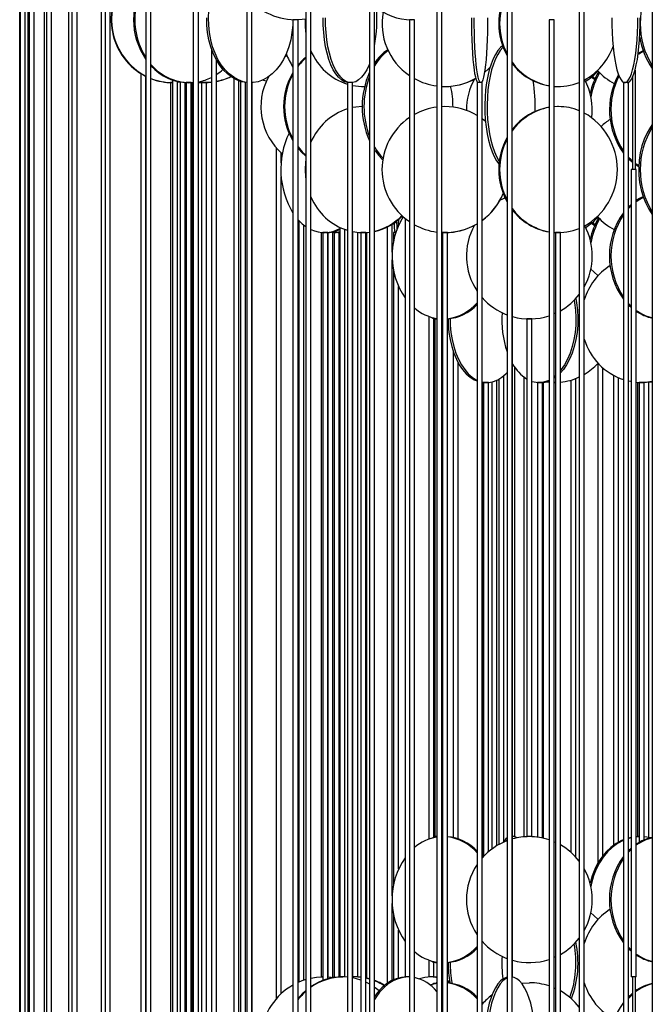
# Model space of a CAD drawing. Header units: millimetres. Extents: x 626 to 3215, y 306 to 3557.
# Tile 43 of 65: x 2684 to 2936, y 1737 to 2127. Entities that reach past the tile are written whole.
import ezdxf

# ---------------------------------------------------------------- set-up
doc = ezdxf.new("R2010")
doc.units = ezdxf.units.MM

msp = doc.modelspace()

# ---------------------------------------------------------------- linework, layer by layer
at = {"color": 7, "linetype": 'Continuous', "lineweight": 25}
for p, q in [((2797.99, 2187), (2797.99, 1636.5)), ((2799.99, 1636.5), (2799.99, 2187)), ((2850.04, 2187), (2850.04, 1636.5)), ((2852.04, 1636.5), (2852.04, 2187)), ((2906.61, 2187), (2906.61, 1636.5)), ((2908.61, 1636.5), (2908.61, 2187)), ((2753.28, 2179.58), (2753.28, 1636.5)), ((2755.28, 1636.5), (2755.28, 2174.61)), ((2718.3, 2168.92), (2718.3, 1636.5)), ((2720.3, 1636.5), (2720.3, 2167.18)), ((2684.29, 2162), (2684.29, 1636.47)), ((2684.49, 2162.43), (2684.49, 1636.5)), ((2686.49, 1636.5), (2686.49, 2162.13)), ((2687.48, 2162.04), (2687.48, 1636.5)), ((2688.06, 2162), (2688.06, 1635.11)), ((2690.06, 1635.74), (2690.06, 2162)), ((2693.99, 2162), (2693.99, 1636.42)), ((2694.95, 2164.61), (2694.95, 1636.5)), ((2696.95, 1636.5), (2696.95, 2163.72)), ((2703.75, 2162.1), (2703.75, 1636.5)), ((2705.08, 2162), (2705.08, 1630.11)), ((2707.08, 1632), (2707.08, 2162)), ((2716.62, 2162), (2716.62, 1636.33)), ((2734.44, 2162), (2734.44, 1611.5)), ((2736.44, 1611.5), (2736.44, 2162)), ((2774.56, 2162), (2774.56, 1611.5)), ((2776.56, 1611.5), (2776.56, 2162)), ((2823.27, 2162), (2823.27, 1611.5)), ((2825.27, 1611.5), (2825.27, 2162)), ((2877.95, 2162), (2877.95, 1611.5)), ((2879.95, 1611.5), (2879.95, 2162)), ((2935.64, 2162), (2935.64, 1611.5)), ((2792.88, 2127.5), (2792.88, 1692)), ((2794.88, 2127.5), (2792.88, 2127.5)), ((2794.88, 1692), (2794.88, 2127.5)), ((2839.11, 2127.5), (2839.11, 1692)), ((2841.11, 2127.5), (2839.11, 2127.5)), ((2841.11, 1692), (2841.11, 2127.5)), ((2894.63, 2127.5), (2894.63, 1692)), ((2896.63, 2127.5), (2894.63, 2127.5)), ((2896.63, 1692), (2896.63, 2127.5)), ((2760.46, 2115.99), (2760.46, 1692)), ((2762.46, 1692), (2762.46, 2111.5)), ((2790.5, 2113.26), (2789.49, 2112.49)), ((2800.33, 2114.4), (2799.99, 2114.17)), ((2800.42, 2114.2), (2799.99, 2113.91)), ((2928.78, 2107.51), (2928.78, 2068)), ((2732.43, 2106.12), (2732.43, 1685.84)), ((2734.43, 1687.74), (2734.43, 2105)), ((2745.02, 2103.55), (2745.02, 1692)), ((2747.02, 1692), (2747.02, 2102.97)), ((2769.33, 2104.16), (2769.33, 1692)), ((2771.33, 1692), (2771.33, 2103.22)), ((2771.98, 2103), (2771.98, 1691.71)), ((2782.24, 2103.04), (2780.7, 2103.47)), ((2927.78, 2104.66), (2927.78, 2068)), ((2744.22, 2102.5), (2744.22, 1691.93)), ((2745.02, 2102.5), (2744.22, 2102.5)), ((2748.45, 2102.7), (2747.02, 2102.56)), ((2748.08, 2102.66), (2748.08, 1692)), ((2750.08, 1692), (2750.08, 2102.53)), ((2750.48, 2102.5), (2750.48, 1689.26)), ((2752.48, 2102.5), (2750.48, 2102.5)), ((2750.97, 2102.5), (2750.97, 2102.5)), ((2752.48, 1690.21), (2752.48, 2102.5)), ((2752.97, 1691.28), (2752.97, 2102.54)), ((2756.52, 2102.5), (2756.52, 1691.49)), ((2758.52, 2102.5), (2756.52, 2102.5)), ((2758.52, 1691.82), (2758.52, 2102.5)), ((2773.98, 1689.79), (2773.98, 2102.58)), ((2776.71, 2102.5), (2776.56, 2102.5)), ((2776.71, 1685.17), (2776.71, 2102.5)), ((2814.53, 2102.5), (2814.53, 1667)), ((2816.53, 2102.5), (2814.53, 2102.5)), ((2816.53, 1671.24), (2816.53, 2102.5)), ((2820.57, 2101), (2820.98, 2101)), ((2820.98, 2101), (2821.33, 2101)), ((2853.23, 2101), (2853.26, 2101)), ((2866.03, 2102.5), (2866.03, 1667)), ((2868.03, 2102.5), (2866.03, 2102.5)), ((2868.03, 1667), (2868.03, 2102.5)), ((2897.97, 2101), (2898.33, 2101)), ((2924.19, 2102.5), (2924.19, 1667)), ((2924.21, 2102.5), (2924.19, 2102.5)), ((2926.19, 2102.5), (2924.21, 2102.5)), ((2926.19, 1667), (2926.19, 2102.5)), ((2853.23, 2093), (2852.04, 2092.97)), ((2853.26, 2093), (2853.23, 2093)), ((2898.33, 2093), (2896.63, 2092.93)), ((2897.97, 2093), (2896.63, 2092.95)), ((2898.33, 2093), (2897.97, 2093)), ((2869.34, 2087.13), (2868.03, 2088.16)), ((2869.34, 2087.11), (2868.03, 2088.14)), ((2786.2, 2076.68), (2786.2, 1738.82)), ((2788.2, 2070.72), (2788.2, 2074.61)), ((2927.28, 2068), (2927.28, 1747.5)), ((2929.28, 2068), (2927.28, 2068)), ((2930.23, 2069.12), (2928.78, 2070.06)), ((2929.28, 1747.5), (2929.28, 2068)), ((2788.2, 1740.88), (2788.2, 2065.28)), ((2877.01, 2056.72), (2876.89, 2057.24)), ((2880.1, 1747.5), (2880.1, 2051.93)), ((2926.19, 2053.17), (2927.28, 2054.18)), ((2837.43, 2048.62), (2837.43, 1747.5)), ((2795.19, 2047.78), (2795.19, 1745.43)), ((2797.19, 1746.2), (2797.19, 2045.96)), ((2811.46, 2045.07), (2811.46, 1747.5)), ((2813.46, 1747.5), (2813.46, 2044.24)), ((2813.46, 2044.16), (2813.52, 2044.22)), ((2830.34, 2045.19), (2830.34, 1744.97)), ((2832.34, 2035.22), (2832.34, 2046.31)), ((2804.14, 2043.06), (2804.14, 1747.5)), ((2804.69, 2043), (2804.69, 1746.11)), ((2804.96, 2043), (2804.69, 2043)), ((2806.69, 2043), (2804.96, 2043)), ((2806.14, 2043), (2806.14, 2043)), ((2806.69, 1746.76), (2806.69, 2043)), ((2806.7, 2043.01), (2806.7, 1747.45)), ((2808.7, 1747.24), (2808.7, 2043.19)), ((2809.28, 2043), (2809.28, 1747.29)), ((2809.35, 2043), (2809.28, 2043)), ((2811.28, 2043), (2809.35, 2043)), ((2811.28, 1747.47), (2811.28, 2043)), ((2816.58, 2043.38), (2816.58, 1747.5)), ((2818.58, 1747.5), (2818.58, 2043.09)), ((2819.77, 2043), (2819.77, 1722.5)), ((2820.37, 2043), (2819.77, 2043)), ((2820.26, 2043), (2820.26, 2043)), ((2821.77, 2043), (2820.37, 2043)), ((2821.77, 1732.15), (2821.77, 2043)), ((2822.26, 1747.02), (2822.26, 2043.04)), ((2832.86, 2043), (2832.86, 2039.55)), ((2833.75, 2043), (2832.86, 2043)), ((2852.24, 2043), (2852.24, 1722.5)), ((2853.22, 2043), (2852.24, 2043)), ((2854.24, 2043), (2853.22, 2043)), ((2854.24, 1722.5), (2854.24, 2043)), ((2897.15, 2043), (2897.15, 1722.5)), ((2898.51, 2043), (2897.15, 2043)), ((2899.15, 2043), (2898.51, 2043)), ((2899.15, 1722.5), (2899.15, 2043)), ((2832.34, 1779.72), (2832.34, 2032.21)), ((2832.86, 2027.87), (2832.86, 1784.05)), ((2834.86, 1790.39), (2834.86, 2021.54)), ((2868.18, 2017.03), (2868.03, 2016.83)), ((2846.88, 2009.71), (2846.88, 1802.22)), ((2846.89, 2009.7), (2846.89, 1802.22)), ((2848.89, 1803.06), (2848.89, 2008.86)), ((2849.21, 2008.71), (2849.21, 1803.21)), ((2850.04, 2008.71), (2849.21, 2008.71)), ((2852.24, 2008.72), (2852.04, 2008.72)), ((2852.24, 2008.71), (2852.04, 2008.71)), ((2885.8, 2008.71), (2885.8, 1803.21)), ((2887.8, 2008.71), (2885.8, 2008.71)), ((2887.8, 1803.21), (2887.8, 2008.71)), ((2856.53, 1995.85), (2856.53, 1802.85)), ((2858.53, 1802.3), (2858.53, 1991.31)), ((2880.16, 1990.47), (2880.68, 1989.96)), ((2880.98, 1803.21), (2880.98, 1989.52)), ((2913.93, 1991.02), (2913.93, 1792.64)), ((2876.68, 1801.48), (2876.68, 1986.24)), ((2884.62, 1985.62), (2884.62, 1803.12)), ((2897.15, 1986.15), (2896.63, 1985.72)), ((2897.15, 1985.51), (2896.63, 1985.15)), ((2915.93, 1795.62), (2915.93, 1989.34)), ((2920.26, 1986.3), (2920.26, 1799.81)), ((2868.37, 1983.5), (2868.03, 1983.5)), ((2868.37, 1795.1), (2868.37, 1983.5)), ((2868.59, 1983.5), (2868.59, 1795.34)), ((2870.4, 1983.5), (2868.59, 1983.5)), ((2870.59, 1983.5), (2870.4, 1983.5)), ((2870.59, 1797.24), (2870.59, 1983.5)), ((2871.83, 1983.69), (2871.83, 1798.23)), ((2873.83, 1799.58), (2873.83, 1984.37)), ((2874.68, 1984.8), (2874.68, 1800.07)), ((2889.96, 1983.5), (2889.96, 1803.01)), ((2891.96, 1983.5), (2889.96, 1983.5)), ((2890.46, 1983.5), (2890.46, 1983.5)), ((2891.96, 1802.68), (2891.96, 1983.5)), ((2892.46, 1802.57), (2892.46, 1983.57)), ((2893.38, 1983.73), (2894.63, 1983.59)), ((2893.5, 1983.76), (2894.63, 1983.62)), ((2896.63, 1983.5), (2897.15, 1983.5)), ((2897.15, 1983.5), (2896.63, 1983.5)), ((2903.27, 1984.4), (2903.27, 1797.02)), ((2905.27, 1795.06), (2905.27, 1985.08)), ((2922.26, 1801.07), (2922.26, 1985.33)), ((2929.75, 1983.54), (2929.75, 1803.21)), ((2930.36, 1983.5), (2930.36, 1800.88)), ((2932.36, 1983.5), (2930.36, 1983.5)), ((2931.75, 1983.5), (2931.75, 1983.5)), ((2932.28, 1983.51), (2932.28, 1983.5)), ((2932.36, 1801.88), (2932.36, 1983.5)), ((2934.28, 1802.89), (2934.28, 1983.67)), ((2934.96, 1983.76), (2935.64, 1983.67)), ((2850.04, 1803.21), (2849.21, 1803.21)), ((2849.74, 1803.21), (2850.04, 1803.19)), ((2852.24, 1803.21), (2852.04, 1803.21)), ((2852.04, 1803.21), (2852.24, 1803.21)), ((2880.98, 1803.21), (2880.1, 1803.21)), ((2880.45, 1803.21), (2880.1, 1803.19)), ((2887.8, 1803.21), (2885.8, 1803.21)), ((2886.62, 1803.21), (2886.62, 1803.21)), ((2927.28, 1802.9), (2926.19, 1802.65)), ((2930.45, 1803.21), (2929.28, 1803.17)), ((2930.36, 1803.2), (2929.28, 1803.12)), ((2930.36, 1803.21), (2929.75, 1803.21)), ((2896.63, 1801.2), (2897.15, 1800.97)), ((2926.19, 1797.67), (2927.28, 1798.68)), ((2832.34, 1746.14), (2832.34, 1776.71)), ((2832.86, 1772.37), (2832.86, 1746.38)), ((2834.86, 1747.08), (2834.86, 1766.04)), ((2868.18, 1761.53), (2868.03, 1761.33)), ((2846.88, 1754.21), (2846.88, 1747.48)), ((2846.89, 1754.2), (2846.89, 1747.5)), ((2848.89, 1747.5), (2848.89, 1753.36)), ((2849.74, 1753.21), (2850.04, 1753.21)), ((2852.24, 1753.22), (2852.04, 1753.22)), ((2804.69, 1747.5), (2804.14, 1747.5)), ((2812.84, 1747.5), (2811.46, 1747.5)), ((2814.53, 1747.41), (2812.65, 1747.5)), ((2813.46, 1747.5), (2812.84, 1747.5)), ((2817.39, 1747.5), (2816.53, 1747.48)), ((2817.19, 1747.5), (2816.58, 1747.5)), ((2818.58, 1747.5), (2817.19, 1747.5)), ((2819.77, 1747.36), (2817.39, 1747.5)), ((2819.77, 1747.4), (2817.77, 1747.5)), ((2839.11, 1747.5), (2837.43, 1747.5)), ((2839.11, 1747.49), (2838.79, 1747.5)), ((2847.18, 1747.5), (2846.89, 1747.5)), ((2848.89, 1747.5), (2847.18, 1747.5)), ((2850.04, 1747.37), (2848.24, 1747.5)), ((2848.88, 1747.48), (2848.88, 1747.5)), ((2880.1, 1747.5), (2879.95, 1747.5)), ((2929.28, 1747.5), (2927.28, 1747.5)), ((2927.78, 1747.5), (2927.78, 1697.5)), ((2928.78, 1747.5), (2928.78, 1697.5)), ((2850.04, 1745.21), (2849.74, 1745.21)), ((2849.74, 1745.21), (2850.04, 1745.19)), ((2852.24, 1746.85), (2852.04, 1746.91)), ((2852.24, 1746.59), (2852.04, 1746.67)), ((2852.04, 1745.21), (2852.24, 1745.21)), ((2855.1, 1745.09), (2854.24, 1745.63)), ((2896.63, 1743.2), (2897.15, 1742.97)), ((2852.24, 1738.71), (2852.04, 1739.04))]:
    msp.add_line(p, q, dxfattribs=at)
at = {"color": 7, "linetype": 'Continuous', "lineweight": 25, "flags": 128}
for points in [[(2774.56, 2102.6), (2773.12, 2102.89), (2771.19, 2103.59), (2769.32, 2104.62), (2767.56, 2105.97), (2765.91, 2107.63), (2764.41, 2109.56), (2763.07, 2111.74), (2761.91, 2114.15), (2760.95, 2116.74), (2760.2, 2119.49), (2759.68, 2122.35), (2759.39, 2125.28), (2759.33, 2128.24), (2759.51, 2131.19), (2759.91, 2134.09), (2760.55, 2136.89), (2761.4, 2139.57), (2762.46, 2142.07), (2763.72, 2144.37), (2765.14, 2146.43), (2766.72, 2148.23), (2768.43, 2149.74), (2768.99, 2150.15)], [(2774.56, 2102.52), (2774.35, 2102.54), (2772.37, 2102.89), (2770.44, 2103.59), (2768.58, 2104.62), (2766.82, 2105.97), (2765.17, 2107.63), (2763.67, 2109.56), (2762.33, 2111.74), (2761.17, 2114.15), (2760.21, 2116.74), (2759.46, 2119.49), (2758.94, 2122.35), (2758.65, 2125.28), (2758.59, 2128.24)], [(2792.84, 2127.52), (2792.77, 2125.28), (2792.48, 2122.35), (2791.96, 2119.49), (2791.21, 2116.74), (2790.25, 2114.15), (2789.09, 2111.74), (2787.75, 2109.56), (2786.25, 2107.63), (2784.6, 2105.97), (2782.84, 2104.62), (2780.98, 2103.59), (2779.05, 2102.89), (2777.07, 2102.54), (2776.56, 2102.51)], [(2815.07, 2102.5), (2814.47, 2102.54), (2813.26, 2102.89), (2812.09, 2103.59), (2810.96, 2104.62), (2809.88, 2105.97), (2808.88, 2107.63), (2807.96, 2109.56), (2807.14, 2111.74), (2806.44, 2114.15), (2805.86, 2116.74), (2805.4, 2119.49), (2805.08, 2122.35), (2804.9, 2125.28), (2804.87, 2128.24)], [(2823.27, 2109.99), (2823.09, 2109.56), (2822.18, 2107.63), (2821.17, 2105.97), (2820.1, 2104.62), (2818.96, 2103.59), (2817.79, 2102.89), (2816.59, 2102.54), (2815.38, 2102.54), (2814.18, 2102.89), (2813, 2103.59), (2811.87, 2104.62), (2810.79, 2105.97), (2809.79, 2107.63), (2808.87, 2109.56), (2808.06, 2111.74), (2807.35, 2114.15), (2806.77, 2116.74), (2806.31, 2119.49), (2806, 2122.35), (2805.82, 2125.28), (2805.78, 2128.24)], [(2866.54, 2102.5), (2866.38, 2102.54), (2866.07, 2102.89), (2865.76, 2103.59), (2865.47, 2104.62), (2865.19, 2105.97), (2864.93, 2107.63), (2864.69, 2109.56), (2864.48, 2111.74), (2864.29, 2114.15), (2864.14, 2116.74), (2864.02, 2119.49), (2863.94, 2122.35), (2863.89, 2125.28), (2863.88, 2128.24)], [(2870.18, 2128.24), (2870.18, 2125.28), (2870.13, 2122.35), (2870.05, 2119.49), (2869.93, 2116.74), (2869.78, 2114.15), (2869.59, 2111.74), (2869.38, 2109.56), (2869.14, 2107.63), (2868.88, 2105.97), (2868.6, 2104.62), (2868.31, 2103.59), (2868, 2102.89), (2867.69, 2102.54), (2867.37, 2102.54), (2867.06, 2102.89), (2866.76, 2103.59), (2866.46, 2104.62), (2866.18, 2105.97), (2865.92, 2107.63), (2865.68, 2109.56), (2865.47, 2111.74), (2865.29, 2114.15), (2865.13, 2116.74), (2865.02, 2119.49), (2864.93, 2122.35), (2864.89, 2125.28), (2864.88, 2128.24)], [(2919.55, 2128.24), (2919.57, 2125.28), (2919.66, 2122.35), (2919.82, 2119.49), (2920.05, 2116.74), (2920.34, 2114.15), (2920.7, 2111.74), (2921.11, 2109.56), (2921.57, 2107.63), (2922.08, 2105.97), (2922.62, 2104.62), (2923.2, 2103.59), (2923.79, 2102.89), (2924.4, 2102.54), (2925.01, 2102.54), (2925.61, 2102.89), (2926.21, 2103.59), (2926.78, 2104.62), (2927.32, 2105.97), (2927.83, 2107.63), (2928.29, 2109.56), (2928.71, 2111.74), (2929.06, 2114.15), (2929.36, 2116.74), (2929.59, 2119.49), (2929.75, 2122.35), (2929.84, 2125.28), (2929.86, 2128.24)], [(2925.68, 2102.5), (2925.99, 2102.54), (2926.59, 2102.89), (2927.19, 2103.59), (2927.76, 2104.62), (2928.3, 2105.97), (2928.81, 2107.63), (2929.27, 2109.56), (2929.69, 2111.74), (2930.04, 2114.15), (2930.34, 2116.74), (2930.57, 2119.49), (2930.73, 2122.35), (2930.82, 2125.28), (2930.84, 2128.24)], [(2876.16, 2117.14), (2875.31, 2116.43), (2874.27, 2115.24), (2873.3, 2113.73), (2872.4, 2111.93), (2871.58, 2109.87), (2870.87, 2107.57), (2870.26, 2105.07), (2869.78, 2102.39), (2869.41, 2099.59), (2869.18, 2096.69), (2869.08, 2093.74), (2869.11, 2090.78), (2869.28, 2087.85), (2869.58, 2084.99), (2870, 2082.24), (2870.55, 2079.65), (2871.21, 2077.24), (2871.98, 2075.06), (2872.84, 2073.13), (2873.78, 2071.47), (2874.68, 2070.25)], [(2876.37, 2116.56), (2876.23, 2116.43), (2875.2, 2115.24), (2874.22, 2113.73), (2873.32, 2111.93), (2872.51, 2109.87), (2871.79, 2107.57), (2871.19, 2105.07), (2870.7, 2102.39), (2870.34, 2099.59), (2870.1, 2096.69), (2870, 2093.74), (2870.04, 2090.78), (2870.2, 2087.85), (2870.5, 2084.99), (2870.93, 2082.24), (2871.48, 2079.65), (2872.14, 2077.24), (2872.9, 2075.06), (2873.76, 2073.13), (2874.7, 2071.47), (2874.84, 2071.25)], [(2929.99, 2113.8), (2930.24, 2113.95), (2932.07, 2114.98)], [(2930.05, 2114.2), (2931.85, 2115.15), (2931.98, 2115.21)], [(2868.86, 2106.46), (2870.66, 2108.06), (2871.15, 2108.54)], [(2868.99, 2106.59), (2870.64, 2108.06), (2871.16, 2108.58)], [(2912.71, 2103.71), (2911.7, 2104.47), (2911.44, 2104.69)], [(2912.88, 2104.09), (2912.39, 2104.47), (2911.79, 2104.98)], [(2760.46, 2102.67), (2759.05, 2102.54), (2757.57, 2102.5)], [(2896.47, 2101.05), (2896.59, 2101.04), (2897.97, 2101)], [(2820.4, 2093), (2817.87, 2092.82), (2816.53, 2092.6)], [(2935.64, 2085.85), (2934.96, 2084.87), (2933.61, 2082.57), (2932.46, 2080.07), (2931.54, 2077.39), (2930.85, 2074.59), (2930.41, 2071.69), (2930.22, 2068.74), (2930.28, 2065.78), (2930.6, 2062.85), (2931.16, 2059.99), (2931.97, 2057.24), (2933.01, 2054.65), (2934.26, 2052.24), (2935.64, 2050.14)], [(2794.88, 2077.03), (2796.56, 2075.06), (2797.99, 2073.68)], [(2794.88, 2076.54), (2796.18, 2075.06), (2797.99, 2073.34)], [(2927.78, 2071.32), (2927.2, 2071.84), (2926.19, 2072.86)], [(2927.78, 2070.82), (2926.62, 2071.84), (2926.19, 2072.25)], [(2930.24, 2069.47), (2929.19, 2070.19), (2928.78, 2070.5)], [(2875.14, 2055.82), (2875.39, 2055.95), (2877.13, 2056.77)], [(2929.28, 2055.3), (2930.24, 2055.95), (2932.07, 2056.98)], [(2926.19, 2052.56), (2926.27, 2052.65), (2927.28, 2053.65)], [(2794.88, 2048.11), (2796.56, 2046.47), (2797.99, 2045.37)], [(2834.74, 2048.04), (2834.68, 2046.47), (2834.63, 2045.35)], [(2912.71, 2045.71), (2911.7, 2046.47), (2911.44, 2046.69)], [(2912.88, 2046.09), (2912.39, 2046.47), (2911.79, 2046.98)], [(2810.75, 2043), (2811.28, 2043.04), (2811.46, 2043.07)], [(2820.98, 2043), (2822.33, 2043.04), (2823.27, 2043.12)], [(2896.47, 2043.05), (2896.59, 2043.04), (2897.97, 2043)], [(2914.07, 2025.83), (2912.46, 2027.43), (2911.27, 2028.44)], [(2905.24, 2016.83), (2905.56, 2015.09), (2905.92, 2012.19), (2906.07, 2009.24), (2906.02, 2006.28), (2905.76, 2003.35), (2905.3, 2000.49), (2904.65, 1997.74), (2903.81, 1995.15), (2902.79, 1992.74), (2901.61, 1990.56), (2900.29, 1988.63), (2899.15, 1987.29)], [(2904.56, 2016.19), (2904.75, 2015.09), (2905.11, 2012.19), (2905.26, 2009.24), (2905.21, 2006.28), (2904.96, 2003.35), (2904.5, 2000.49), (2903.84, 1997.74), (2903, 1995.15), (2901.98, 1992.74), (2900.81, 1990.56), (2899.49, 1988.63), (2899.15, 1988.21)], [(2927.28, 2013.77), (2927.2, 2013.84), (2926.19, 2014.86)], [(2927.28, 2013.24), (2926.62, 2013.84), (2926.19, 2014.25)], [(2897.15, 2010.96), (2896.88, 2010.83), (2896.63, 2010.72)], [(2854.51, 2008.77), (2854.57, 2006.28), (2854.83, 2003.35), (2855.28, 2000.49), (2855.94, 1997.74), (2856.78, 1995.15), (2857.79, 1992.74), (2858.96, 1990.56), (2860.28, 1988.63), (2861.72, 1986.97), (2863.27, 1985.62), (2864.9, 1984.59), (2866.03, 1984.08)], [(2855.32, 2008.86), (2855.38, 2006.28), (2855.64, 2003.35), (2856.09, 2000.49), (2856.75, 1997.74), (2857.59, 1995.15), (2858.6, 1992.74), (2859.77, 1990.56), (2861.09, 1988.63), (2862.53, 1986.97), (2864.08, 1985.62), (2865.71, 1984.59), (2866.03, 1984.42)], [(2880.16, 1990.47), (2880.22, 1990.56), (2880.26, 1990.63)], [(2868.03, 1983.72), (2869.13, 1983.54), (2870.86, 1983.54), (2872.59, 1983.89), (2874.28, 1984.59), (2875.91, 1985.62), (2877.46, 1986.97), (2877.95, 1987.48)], [(2868.03, 1983.57), (2868.32, 1983.54), (2869.19, 1983.5)], [(2927.28, 1983.84), (2927, 1983.89), (2926.19, 1984.06)], [(2935.64, 1983.88), (2932.93, 1983.54), (2931.52, 1983.5)], [(2848.01, 1802.58), (2848.82, 1803.04), (2849.74, 1803.21)], [(2877.95, 1801.86), (2877.76, 1801.65), (2877.61, 1801.46)], [(2881.95, 1802.74), (2881.37, 1803.04), (2880.45, 1803.21)], [(2924.19, 1801.99), (2923.41, 1801.65), (2921.22, 1800.45), (2919.15, 1798.95), (2917.25, 1797.15), (2915.53, 1795.09), (2914.02, 1792.79), (2912.74, 1790.28), (2911.71, 1787.61), (2910.94, 1784.8), (2910.93, 1784.76)], [(2927.28, 1802.78), (2926.29, 1802.51), (2926.19, 1802.48)], [(2934.96, 1802.74), (2933.43, 1803.04), (2932.36, 1803.16)], [(2924.19, 1801.74), (2924, 1801.65), (2921.8, 1800.45), (2919.74, 1798.95), (2917.84, 1797.15), (2916.12, 1795.09), (2914.61, 1792.79), (2913.33, 1790.28), (2912.3, 1787.61), (2911.53, 1784.8), (2911.26, 1783.42)], [(2926.19, 1797.06), (2926.27, 1797.15), (2927.28, 1798.15)], [(2868.03, 1795.09), (2868.04, 1795.09), (2868.18, 1794.89)], [(2914.07, 1770.33), (2912.46, 1771.93), (2911.25, 1772.96)], [(2927.28, 1758.27), (2927.2, 1758.34), (2926.19, 1759.36)], [(2897.15, 1755.46), (2896.88, 1755.33), (2896.63, 1755.22)], [(2927.28, 1757.74), (2926.62, 1758.34), (2926.19, 1758.75)], [(2804.69, 1747.49), (2802.18, 1747.32), (2799.99, 1746.96)], [(2808.84, 1747.22), (2808.09, 1747.32), (2806.69, 1747.45)], [(2819.77, 1746.28), (2818.08, 1746.8), (2816.53, 1747.14)], [(2823.27, 1746.78), (2823.19, 1746.8), (2821.77, 1747.12)], [(2838.79, 1747.5), (2836.7, 1747.32), (2834.63, 1746.8), (2832.63, 1745.93), (2830.71, 1744.74), (2828.91, 1743.23), (2827.25, 1741.43), (2825.74, 1739.37), (2825.27, 1738.6)], [(2838.08, 1747.5), (2835.99, 1747.32), (2833.93, 1746.8), (2831.92, 1745.93), (2830.01, 1744.74), (2828.2, 1743.23), (2826.54, 1741.43), (2825.27, 1739.72)], [(2850.04, 1747.24), (2849.63, 1747.32), (2847.54, 1747.5)], [(2877.95, 1747.43), (2877.51, 1747.32), (2876.39, 1746.8), (2875.31, 1745.93), (2874.27, 1744.74), (2873.3, 1743.23), (2872.4, 1741.43), (2871.58, 1739.37), (2870.87, 1737.07), (2870.26, 1734.57), (2869.78, 1731.89), (2869.41, 1729.09), (2869.18, 1726.19), (2869.08, 1723.24), (2869.11, 1720.28), (2869.28, 1717.35), (2869.58, 1714.49), (2870, 1711.74), (2870.55, 1709.15), (2871.21, 1706.74), (2871.98, 1704.56), (2872.84, 1702.63), (2873.78, 1700.97), (2874.68, 1699.75)], [(2877.95, 1747.14), (2877.32, 1746.8), (2876.23, 1745.93), (2875.2, 1744.74), (2874.22, 1743.23), (2873.32, 1741.43), (2872.51, 1739.37), (2871.79, 1737.07), (2871.19, 1734.57), (2870.7, 1731.89), (2870.34, 1729.09), (2870.1, 1726.19), (2870, 1723.24), (2870.04, 1720.28), (2870.2, 1717.35), (2870.5, 1714.49), (2870.93, 1711.74), (2871.48, 1709.15), (2872.14, 1706.74), (2872.9, 1704.56), (2873.76, 1702.63), (2874.7, 1700.97), (2874.84, 1700.75)], [(2889.11, 1720.62), (2889.13, 1723.24), (2889.03, 1726.19), (2888.79, 1729.09), (2888.43, 1731.89), (2887.94, 1734.57), (2887.34, 1737.07), (2886.62, 1739.37), (2885.81, 1741.43), (2884.91, 1743.23), (2883.93, 1744.74), (2882.9, 1745.93), (2881.81, 1746.8), (2880.7, 1747.32), (2879.95, 1747.48)], [(2797.99, 1746.45), (2796.43, 1745.93), (2794.88, 1745.3)], [(2823.27, 1746.67), (2822.81, 1746.8), (2821.77, 1747.04)], [(2823.27, 1744.7), (2823.2, 1744.74), (2821.77, 1745.46)], [(2827.06, 1742.04), (2825.55, 1743.23), (2825.27, 1743.44)], [(2847.34, 1744.38), (2847.78, 1744.51), (2850.04, 1745.02)], [(2848.01, 1744.58), (2848.82, 1745.04), (2849.74, 1745.21)], [(2855.19, 1745.49), (2854.4, 1745.93), (2854.24, 1746.01)], [(2883.72, 1745.02), (2883.85, 1745.04), (2886.8, 1745.21)], [(2926.19, 1739.67), (2927.59, 1740.95), (2927.78, 1741.1)], [(2926.19, 1739.06), (2926.27, 1739.15), (2927.78, 1740.61)], [(2868.03, 1737.09), (2868.04, 1737.09), (2868.18, 1736.89)]]:
    msp.add_lwpolyline(points, dxfattribs=at)
at = {"color": 7, "linetype": 'Continuous', "lineweight": 25}
for centre, radius, start, end in [((2745.89, 2127.52), 25.26, 139.3693, 243.0386), ((2746.1, 2127.52), 25.27, 139.9091, 242.5249), ((2757.39, 2127.5), 27.86, 145.4475, 214.5525), ((2758.02, 2127.5), 27.99, 147.4192, 212.5808), ((2962.78, 2126), 31.95, 148.1358, 211.8642), ((2901.12, 2126), 26.48, 151.0483, 208.9517), ((2901.5, 2126), 26.51, 152.7163, 207.2837), ((2793.88, 2152.5), 25, 226.137, 279.468), ((2840.05, 2150.62), 23.12, 230.2598, 269.7706), ((2767.52, 2127.51), 58.68, 349.8027, 4.643), ((2853.24, 2126), 25, 169.587, 235.5912), ((2825.04, 2126), 27.32, 176.2109, 188.1149), ((2958.84, 2124.7), 28.5, 188.2738, 215.5184), ((2821.57, 2124.21), 23.41, 202.8411, 252.4963), ((2841.4, 2099.71), 19.26, 124.447, 146.9054), ((2843.18, 2098.69), 20.72, 127.0905, 149.8134), ((2896.97, 2125.13), 24.52, 298.3491, 340.2119), ((2815.33, 2123.36), 26.81, 200.3752, 213.1332), ((2813.57, 2094.37), 24.01, 130.4391, 141.1), ((2814.02, 2094.31), 24.1, 131.6658, 142.5525), ((2898.74, 2124.04), 23.1, 215.5589, 259.7548), ((2751.97, 2122.74), 20.23, 219.86, 273.7168), ((2751.55, 2122.81), 20.32, 221.9656, 269.1102), ((2750.5, 2123.94), 21.75, 303.361, 311.9662), ((2853.92, 2093), 33.55, 156.0029, 203.9971), ((2898.27, 2123.86), 22.89, 216.8426, 260.8535), ((2896.31, 2123.39), 24.06, 302.1281, 317.5874), ((2938.16, 2092.39), 27.85, 148.7086, 167.8309), ((2931.74, 2123.3), 23.93, 221.7559, 242.0271), ((2745.32, 2126.5), 24, 248.278, 269.2802), ((2745.12, 2126.49), 24, 248.8054, 269.9879), ((2751.6, 2121.97), 19.49, 280.8788, 297.0422), ((2757.46, 2127.26), 24.76, 281.6504, 295.5571), ((2757.57, 2127.26), 24.76, 281.3995, 295.3947), ((2805.14, 2093), 25, 151.8549, 228.7035), ((2815.82, 2093), 26.66, 149.3605, 210.6395), ((2816.24, 2093), 26.7, 151.0448, 208.9552), ((2855.11, 2093), 34.02, 159.3972, 200.6028), ((2853.23, 2125.98), 24.99, 240.9869, 262.6615), ((2853.23, 2125.98), 24.99, 267.2679, 299.568), ((2853.26, 2125.98), 24.99, 270.0005, 299.5108), ((2886.8, 2091.71), 25, 150.7679, 180.515), ((2827.95, 2093.1), 61.19, 358.1407, 9.5459), ((2886.8, 2091.71), 25, 352.7502, 28.4946), ((2939, 2092.28), 28.13, 149.6804, 170.5165), ((2948.06, 2091.77), 29.44, 151.6354, 215.8268), ((2948.78, 2091.76), 29.57, 153.1397, 213.7329), ((2757.47, 2127.22), 24.72, 264.9146, 276.9503), ((2820.57, 2121.95), 20.95, 258.8623, 272.0849), ((2821.91, 2093.03), 34.55, 359.5946, 13.4978), ((2898.33, 2122.92), 21.92, 265.5548, 292.201), ((2821.65, 2069.69), 23.52, 107.6285, 157.0341), ((2853.23, 2068.01), 24.99, 97.3386, 119.013), ((2853.23, 2068.01), 24.99, 59.1748, 89.9994), ((2853.26, 2068.01), 24.99, 59.2415, 89.9994), ((2898.78, 2069.88), 23.18, 100.3244, 144.3619), ((2898.39, 2069.94), 23.11, 99.3672, 142.5535), ((2898.31, 2071), 21.99, 67.829, 89.9397), ((2853.24, 2068), 25, 124.4096, 235.5904), ((2896.04, 2068), 25.73, 299.2556, 60.7444), ((2931.74, 2067.71), 23.92, 122.4727, 133.3084), ((2962.78, 2068), 31.95, 148.1358, 211.8642), ((2821.62, 2068.08), 33.58, 154.5426, 211.1523), ((2901.12, 2068), 26.48, 151.0483, 208.9517), ((2901.5, 2068), 26.51, 152.7163, 207.2837), ((2844, 2087.88), 21.71, 210.4039, 225.0318), ((2842.72, 2087.4), 20.97, 213.6795, 227.5012), ((2825.03, 2068), 27.31, 171.8824, 188.1176), ((2821.57, 2066.21), 23.41, 202.8411, 252.4963), ((2853.22, 2067.99), 25, 306.3314, 337.8224), ((2853.25, 2067.99), 25, 306.2603, 337.7441), ((2939.61, 2040.28), 18.57, 114.236, 123.7933), ((2898.74, 2066.04), 23.1, 215.5589, 259.7548), ((2898.27, 2065.86), 22.89, 216.8426, 260.8535), ((2820.15, 2065.22), 22.29, 283.2792, 315.9566), ((2820.58, 2065.18), 22.24, 282.1709, 315.2791), ((2861.64, 2033.74), 29.39, 148.1122, 214.5459), ((2896.31, 2065.39), 24.06, 302.1281, 317.5874), ((2938.16, 2034.39), 27.85, 148.7086, 167.8309), ((2939, 2034.28), 28.13, 149.6804, 170.5165), ((2931.74, 2065.3), 23.93, 221.7559, 242.0271), ((2947.71, 2033.71), 29.12, 143.86, 216.14), ((2948.54, 2033.71), 29.34, 146.0859, 213.9141), ((2805.33, 2055.4), 12.38, 244.4497, 299.6503), ((2805.98, 2055.52), 12.52, 270.3333, 295.9692), ((2852.24, 2046.55), 19.21, 179.3667, 190.6472), ((2921.99, 2050.27), 88.03, 181.8316, 183.9516), ((2853.23, 2067.98), 24.99, 240.9869, 262.6615), ((2853.23, 2067.98), 24.99, 267.2681, 300.8252), ((2853.26, 2067.98), 24.99, 270.0006, 300.7584), ((2886.8, 2033.71), 25, 150.7679, 213.8215), ((2898.33, 2064.92), 21.92, 265.5548, 292.201), ((2886.8, 2033.71), 25, 330.7232, 28.4946), ((2809.82, 2046.46), 3.46, 248.0131, 298.2956), ((2820.57, 2063.91), 20.91, 258.9929, 277.4119), ((2932.27, 2009.08), 24.74, 122.7236, 163.0446), ((2886.8, 2033.71), 25, 221.3424, 249.6344), ((2886.8, 2033.71), 25, 299.606, 322.3979), ((2852.98, 2026.83), 18.17, 229.2148, 260.6892), ((2851.93, 2027.31), 18.65, 277.1207, 319.1286), ((2852.76, 2026.81), 18.11, 274.6929, 317.115), ((2849.79, 2011.57), 2.85, 231.3863, 275.0349), ((2915.53, 2008.4), 39.7, 175.9557, 198.7981), ((2886.8, 2033.71), 25, 254.4541, 288.24), ((2939.91, 2026.68), 18.03, 233.8515, 256.3069), ((2939.2, 2026.38), 17.7, 235.9291, 258.4287), ((2932.03, 2007.79), 24.47, 196.8357, 251.3105), ((2894.9, 1999.1), 16.91, 208.9872, 237.4709), ((2896.37, 2007.31), 23.96, 300.7151, 317.615), ((2896.9, 2006.37), 22.87, 275.6663, 295.1326), ((2890.57, 1992.49), 8.99, 252.096, 296.8704), ((2891.33, 1992.54), 9.04, 270.2148, 291.389), ((2931.21, 2006.15), 22.65, 265.1083, 281.2896), ((2853, 1785.04), 18.22, 99.3602, 130.7358), ((2852.69, 1784.97), 18.27, 43.0751, 85.117), ((2851.84, 1784.44), 18.83, 41.0861, 82.6647), ((2881.55, 1797.62), 6.23, 125.3738, 148.5521), ((2886.8, 1778.21), 25, 90, 105.5459), ((2886.8, 1778.21), 25, 71.76, 90), ((2939.26, 1785.4), 17.86, 101.6709, 123.9713), ((2939.92, 1785.24), 18.04, 103.6991, 126.1424), ((2886.8, 1778.21), 25, 110.3656, 138.6576), ((2886.8, 1778.21), 25, 37.6021, 60.394), ((2861.54, 1778.21), 29.3, 145.3862, 214.6138), ((2947.71, 1778.21), 29.12, 143.86, 216.14), ((2948.54, 1778.21), 29.34, 146.0859, 213.9141), ((2886.8, 1778.21), 25, 146.1785, 213.8215), ((2886.8, 1778.21), 25, 330.7232, 29.2768), ((2932.27, 1753.58), 24.74, 122.7236, 163.0446), ((2886.8, 1778.21), 25, 299.606, 322.3979), ((2851.93, 1771.81), 18.65, 277.1207, 319.1286), ((2852.76, 1771.31), 18.11, 274.6929, 317.115), ((2886.8, 1778.21), 25, 221.3424, 249.6344), ((2865.38, 1753.02), 39.92, 339.9727, 11.079), ((2866.35, 1753.04), 39.77, 339.0715, 12.0349), ((2852.98, 1771.33), 18.17, 229.2148, 260.6892), ((2917.77, 1753), 41.93, 176.2985, 188.5765), ((2939.91, 1771.18), 18.03, 233.8515, 256.3069), ((2939.2, 1770.88), 17.7, 235.9291, 258.4287), ((2849.79, 1756.07), 2.85, 231.3863, 275.0349), ((2895.92, 1752.95), 41.41, 179.5583, 190.9743), ((2896.4, 1752.93), 41.08, 179.3907, 191.2104), ((2886.8, 1778.21), 25, 254.4541, 288.24), ((2812.73, 1725.6), 21.89, 90.2157, 125.5839), ((2812.35, 1725.63), 21.87, 90.2048, 124.3904), ((2837.81, 1731.93), 15.7, 38.8474, 77.862), ((2847.58, 1734.56), 12.94, 90.1922, 109.9644), ((2805.14, 1722.5), 25, 119.3524, 228.7035), ((2817.5, 1725.27), 22.28, 58.0864, 69.5852), ((2817.1, 1725.23), 22.32, 57.4379, 68.5223), ((2852.69, 1726.97), 18.27, 43.0751, 85.117), ((2851.84, 1726.44), 18.83, 41.0861, 82.6647), ((2886.8, 1720.21), 25, 71.76, 90), ((2932.25, 1752.42), 24.71, 196.9713, 241.6598), ((2939.28, 1727.32), 17.95, 101.7025, 125.8367), ((2939.95, 1727.15), 18.13, 103.7274, 128.0291), ((2813.57, 1723.87), 24.01, 130.4391, 141.1), ((2814.02, 1723.81), 24.1, 131.6658, 142.5525), ((2886.8, 1720.21), 25, 126.5173, 138.6576), ((2886.8, 1720.21), 25, 37.6021, 60.394), ((2947.71, 1720.21), 29.12, 143.86, 216.14)]:
    msp.add_arc(centre, radius, start, end, dxfattribs=at)

doc.saveas('drawing.dxf')
